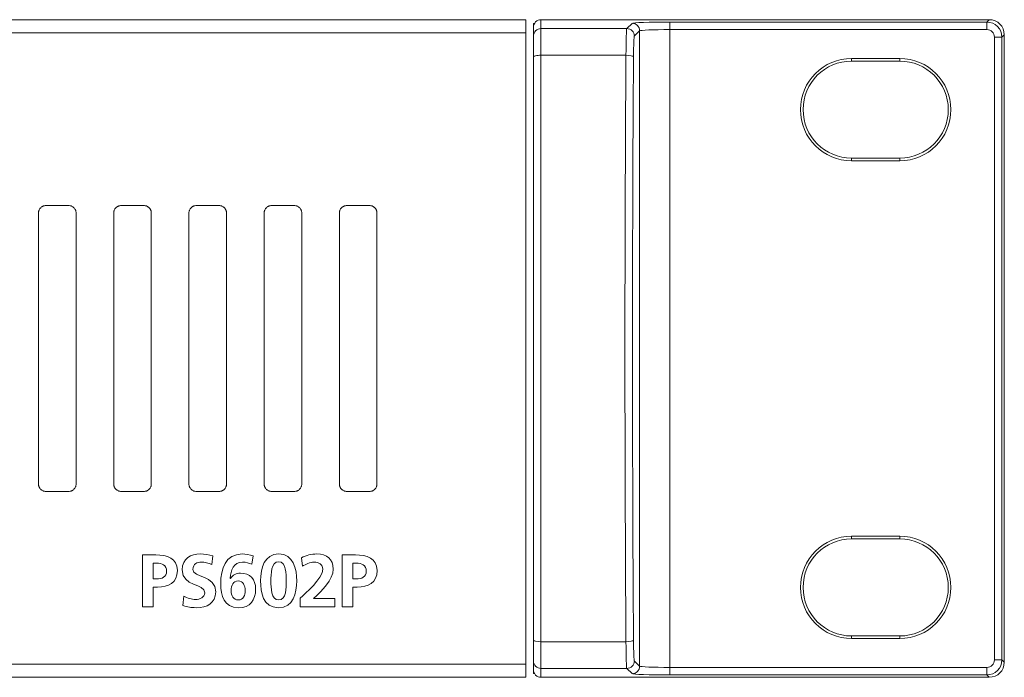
# Model space of a CAD drawing. Header units: millimetres. Extents: x 0 to 2122, y 0 to 1639.
# Tile 18 of 85: x 708 to 773, y 784 to 828. Entities that reach past the tile are written whole.
import ezdxf

# ---------------------------------------------------------------- set-up
doc = ezdxf.new("R2010")
doc.units = ezdxf.units.MM
doc.layers.add('1', color=7, linetype='Continuous', true_color=0xffffff)
doc.layers.add('3', color=7, linetype='Continuous', true_color=0xffffff)

msp = doc.modelspace()

# ---------------------------------------------------------------- linework, layer by layer
at = {"layer": '1', "color": 7, "linetype": 'Continuous', "lineweight": 13}
for p, q in [((741.205, 827.737), (322.205, 827.737)), ((741.205, 826.868), (741.205, 827.737)), ((741.705, 827.487), (741.772, 827.487)), ((741.705, 827.487), (741.705, 827.237)), ((742.205, 827.737), (742.205, 827.144)), ((742.205, 827.737), (746.637, 827.737)), ((747.739, 827.737), (772.006, 827.737)), ((747.912, 827.144), (748.263, 827.495)), ((750.762, 827.58), (771.848, 827.58)), ((750.762, 827.58), (750.762, 827.08)), ((771.848, 827.58), (772.006, 827.737)), ((771.848, 827.58), (771.848, 827.08)), ((741.205, 826.868), (322.205, 826.868)), ((741.205, 784.907), (741.205, 826.868)), ((741.705, 826.644), (741.705, 827.237)), ((741.705, 825.276), (741.705, 826.644)), ((742.205, 827.144), (747.912, 827.144)), ((742.205, 827.144), (742.205, 825.373)), ((748.763, 826.996), (748.411, 826.644)), ((748.763, 784.779), (748.763, 826.996)), ((750.762, 827.08), (750.762, 784.695)), ((771.848, 827.08), (750.762, 827.08)), ((773.005, 826.738), (772.847, 826.58)), ((773.005, 785.037), (773.005, 826.738)), ((772.348, 785.194), (772.348, 826.58)), ((772.847, 826.58), (772.348, 826.58)), ((772.847, 826.58), (772.847, 785.194)), ((747.855, 825.373), (742.205, 825.373)), ((742.205, 825.373), (742.205, 786.401)), ((741.705, 786.499), (741.705, 825.276)), ((762.855, 825.162), (762.855, 824.988)), ((766.055, 825.162), (762.855, 825.162)), ((766.055, 824.988), (762.855, 824.988)), ((766.055, 825.162), (766.055, 824.988)), ((762.855, 818.362), (762.855, 818.537)), ((762.855, 818.537), (766.055, 818.537)), ((762.855, 818.362), (766.055, 818.362)), ((766.055, 818.362), (766.055, 818.537)), ((708.805, 814.887), (708.805, 796.887)), ((709.305, 815.387), (710.805, 815.387)), ((711.305, 814.887), (711.305, 796.887)), ((713.805, 814.887), (713.805, 796.887)), ((714.305, 815.387), (715.805, 815.387)), ((716.305, 814.887), (716.305, 796.887)), ((718.805, 814.887), (718.805, 796.887)), ((719.305, 815.387), (720.805, 815.387)), ((721.305, 814.887), (721.305, 796.887)), ((723.805, 814.887), (723.805, 796.887)), ((724.305, 815.387), (725.805, 815.387)), ((726.305, 814.887), (726.305, 796.887)), ((728.805, 814.887), (728.805, 796.887)), ((729.305, 815.387), (730.805, 815.387)), ((731.305, 814.887), (731.305, 796.887)), ((709.305, 796.387), (710.805, 796.387)), ((714.305, 796.387), (715.805, 796.387)), ((719.305, 796.387), (720.805, 796.387)), ((724.305, 796.387), (725.805, 796.387)), ((729.305, 796.387), (730.805, 796.387)), ((762.855, 793.412), (762.855, 793.238)), ((762.855, 793.412), (766.055, 793.412)), ((766.055, 793.412), (766.055, 793.238)), ((762.855, 793.238), (766.055, 793.238)), ((762.855, 786.612), (762.855, 786.787)), ((766.055, 786.787), (762.855, 786.787)), ((766.055, 786.612), (766.055, 786.787)), ((741.705, 785.131), (741.705, 786.499)), ((742.205, 786.401), (747.855, 786.401)), ((742.205, 786.401), (742.205, 784.631)), ((766.055, 786.612), (762.855, 786.612)), ((741.205, 784.907), (322.205, 784.907)), ((741.205, 784.037), (741.205, 784.907)), ((741.705, 784.538), (741.705, 785.131)), ((748.411, 785.131), (748.763, 784.779)), ((772.348, 785.194), (772.847, 785.194)), ((772.847, 785.194), (773.005, 785.037)), ((741.705, 784.287), (741.705, 784.538)), ((741.772, 784.287), (741.705, 784.287)), ((747.912, 784.631), (742.205, 784.631)), ((742.205, 784.631), (742.205, 784.037)), ((748.263, 784.279), (747.912, 784.631)), ((750.762, 784.695), (771.848, 784.695)), ((750.762, 784.695), (750.762, 784.195)), ((771.848, 784.195), (750.762, 784.195)), ((771.848, 784.695), (771.848, 784.195)), ((772.006, 784.037), (771.848, 784.195)), ((741.205, 784.037), (322.205, 784.037)), ((742.205, 784.037), (746.637, 784.037)), ((747.739, 784.037), (772.006, 784.037))]:
    msp.add_line(p, q, dxfattribs=at)
for centre, radius, start, end in [((762.855, 821.762), 3.4, 90, 270), ((762.855, 821.762), 3.225, 90, 270), ((766.055, 821.762), 3.4, 270, 90), ((766.055, 821.762), 3.225, 270, 90)]:
    msp.add_arc(centre, radius, start, end, dxfattribs=at)
at = {"layer": '1', "color": 7, "linetype": 'Continuous', "lineweight": 13, "extrusion": (0, 0, -1)}
for centre, radius, start, end in [((-762.855, 790.012), 3.4, 270, 90), ((-766.055, 790.012), 3.4, 90, 270), ((-762.855, 790.012), 3.225, 270, 90), ((-766.055, 790.012), 3.225, 90, 270)]:
    msp.add_arc(centre, radius, start, end, dxfattribs=at)
at = {"layer": '1', "color": 7, "linetype": 'Continuous', "lineweight": 13}
for centre, major_axis, ratio, start_param, end_param in [((742.205, 827.237), (0, 0.5), 0.999391, 0, 1.570796), ((750.762, 827.492), (2.5, 0), 0.034921, 1.570796, 3.106686), ((748.263, 826.996), (-0.354, 0.354), 0.998783, 3.9276, 5.497178), ((771.847, 826.58), (0.707, 0.707), 0.999999, 5.498396, 7.067974), ((742.205, 826.644), (0.5, 0), 0.999391, 1.570796, 3.141593), ((747.914, 824.945), (0, 2.2), 0.026984, 0.034907, 1.37478), ((747.912, 826.644), (-0.354, 0.354), 0.998783, 3.9276, 5.497178), ((748.413, 824.945), (0, 1.7), 0.034921, 0.034907, 1.37478), ((750.762, 826.993), (2, 0), 0.043651, 1.570796, 3.106686), ((771.847, 826.58), (0.354, 0.354), 0.998783, 5.498396, 7.067974), ((742.205, 825.276), (0.5, 0), 0.194763, 1.570796, 3.141593), ((751.265, 805.887), (0, 100.05), 0.034746, 1.37478, 1.766812), ((747.855, 825.276), (0.5, -0.003), 0.194759, 0.035588, 1.572147), ((751.765, 805.887), (0, 99.55), 0.034921, 1.37478, 1.766812), ((742.205, 786.499), (0.5, 0), 0.194763, 3.141593, 4.712389), ((747.855, 786.499), (-0.5, -0.003), 0.194759, 1.569446, 3.106004), ((747.914, 786.83), (0, 2.2), 0.026984, 1.766812, 3.106686), ((748.413, 786.83), (0, 1.7), 0.034921, 1.766812, 3.106686), ((742.205, 785.131), (0.5, 0), 0.999391, 3.141593, 4.712389), ((747.912, 785.131), (0.354, 0.354), 0.998783, 3.9276, 5.497178), ((748.263, 784.779), (0.354, 0.354), 0.998783, 3.9276, 5.497178), ((750.762, 784.782), (2, 0), 0.043651, 3.176499, 4.712389), ((771.847, 785.195), (-0.707, 0.707), 0.999999, 2.356803, 3.926382), ((771.847, 785.195), (0.354, -0.354), 0.998783, 5.498396, 7.067974), ((742.205, 784.538), (0, 0.5), 0.999391, 1.570796, 3.141593), ((750.762, 784.282), (2.5, 0), 0.034921, 3.176499, 4.712389)]:
    msp.add_ellipse(centre, major_axis=major_axis, ratio=ratio, start_param=start_param, end_param=end_param, dxfattribs=at)
at = {"layer": '1', "color": 7, "linetype": 'Continuous', "lineweight": 13, "extrusion": (3.3771e-17, -3.08149e-33, -1)}
msp.add_ellipse((772.004, 826.737), major_axis=(0.708, 0.708), ratio=0.998783, start_param=5.498391, end_param=7.067974, dxfattribs=at)
at = {"layer": '1', "color": 7, "linetype": 'Continuous', "lineweight": 13, "extrusion": (3.3771e-17, 3.08149e-33, -1)}
msp.add_ellipse((772.004, 785.038), major_axis=(0.708, -0.708), ratio=0.998783, start_param=5.498396, end_param=7.067979, dxfattribs=at)
at = {"layer": '1', "color": 7, "linetype": 'Continuous', "lineweight": 13}
for points, knots in [([(747.739, 827.737), (747.736, 827.737), (747.733, 827.737), (747.727, 827.737), (747.724, 827.737), (747.715, 827.737), (747.71, 827.737), (747.693, 827.737), (747.682, 827.737), (747.66, 827.736), (747.649, 827.736), (747.628, 827.736), (747.617, 827.735), (747.584, 827.735), (747.562, 827.735), (747.518, 827.734), (747.496, 827.734), (747.428, 827.733), (747.381, 827.732), (747.322, 827.732), (747.31, 827.732), (747.286, 827.732), (747.273, 827.732), (747.237, 827.732), (747.213, 827.731), (747.14, 827.731), (747.093, 827.732), (747.021, 827.732), (746.998, 827.732), (746.951, 827.733), (746.927, 827.733), (746.881, 827.733), (746.859, 827.734), (746.814, 827.734), (746.792, 827.735), (746.759, 827.735), (746.748, 827.736), (746.727, 827.736), (746.716, 827.736), (746.694, 827.737), (746.683, 827.737), (746.666, 827.737), (746.661, 827.737), (746.652, 827.737), (746.649, 827.737), (746.643, 827.737), (746.64, 827.737), (746.637, 827.737)], [0, 0, 0, 0, 0.007812, 0.007812, 0.015625, 0.015625, 0.03125, 0.03125, 0.0625, 0.0625, 0.09375, 0.09375, 0.125, 0.125, 0.1875, 0.1875, 0.25, 0.25, 0.375, 0.375, 0.40625, 0.40625, 0.4375, 0.4375, 0.5, 0.5, 0.625, 0.625, 0.6875, 0.6875, 0.75, 0.75, 0.8125, 0.8125, 0.875, 0.875, 0.90625, 0.90625, 0.9375, 0.9375, 0.96875, 0.96875, 0.984375, 0.984375, 0.992188, 0.992188, 1, 1, 1, 1]), ([(708.805, 814.887), (708.805, 814.92), (708.808, 814.953), (708.818, 815), (708.822, 815.016), (708.831, 815.048), (708.837, 815.063), (708.855, 815.109), (708.871, 815.137), (708.898, 815.178), (708.908, 815.191), (708.928, 815.217), (708.939, 815.229), (708.974, 815.263), (708.999, 815.284), (709.04, 815.312), (709.054, 815.32), (709.083, 815.336), (709.113, 815.35), (709.143, 815.361), (709.175, 815.37), (709.191, 815.374), (709.239, 815.384), (709.272, 815.387), (709.305, 815.387)], [0, 0, 0, 0, 0.125, 0.125, 0.1875, 0.1875, 0.25, 0.25, 0.375, 0.375, 0.4375, 0.4375, 0.5, 0.5, 0.625, 0.625, 0.6875, 0.6875, 0.75, 0.8125, 0.8125, 0.875, 0.875, 1, 1, 1, 1]), ([(710.805, 815.387), (710.838, 815.387), (710.871, 815.384), (710.919, 815.374), (710.934, 815.371), (710.966, 815.361), (710.982, 815.355), (711.027, 815.337), (711.056, 815.321), (711.097, 815.294), (711.11, 815.284), (711.135, 815.263), (711.147, 815.252), (711.182, 815.218), (711.203, 815.192), (711.225, 815.158), (711.23, 815.151), (711.238, 815.137), (711.25, 815.116), (711.268, 815.079), (711.279, 815.048), (711.288, 815.017), (711.292, 815.001), (711.302, 814.953), (711.305, 814.92), (711.305, 814.887)], [0, 0, 0, 0, 0.125, 0.125, 0.1875, 0.1875, 0.25, 0.25, 0.375, 0.375, 0.4375, 0.4375, 0.5, 0.5, 0.625, 0.625, 0.65625, 0.65625, 0.6875, 0.75, 0.8125, 0.8125, 0.875, 0.875, 1, 1, 1, 1]), ([(713.805, 814.887), (713.805, 814.92), (713.808, 814.953), (713.818, 815), (713.822, 815.016), (713.831, 815.048), (713.837, 815.063), (713.855, 815.109), (713.871, 815.137), (713.898, 815.178), (713.908, 815.191), (713.928, 815.217), (713.939, 815.229), (713.974, 815.263), (713.999, 815.284), (714.04, 815.312), (714.054, 815.32), (714.083, 815.336), (714.113, 815.35), (714.143, 815.361), (714.175, 815.37), (714.191, 815.374), (714.239, 815.384), (714.272, 815.387), (714.305, 815.387)], [0, 0, 0, 0, 0.125, 0.125, 0.1875, 0.1875, 0.25, 0.25, 0.375, 0.375, 0.4375, 0.4375, 0.5, 0.5, 0.625, 0.625, 0.6875, 0.6875, 0.75, 0.8125, 0.8125, 0.875, 0.875, 1, 1, 1, 1]), ([(715.805, 815.387), (715.838, 815.387), (715.871, 815.384), (715.919, 815.374), (715.934, 815.371), (715.966, 815.361), (715.982, 815.355), (716.027, 815.337), (716.056, 815.321), (716.097, 815.294), (716.11, 815.284), (716.135, 815.263), (716.147, 815.252), (716.182, 815.218), (716.203, 815.192), (716.225, 815.158), (716.23, 815.151), (716.238, 815.137), (716.25, 815.116), (716.268, 815.079), (716.279, 815.048), (716.288, 815.017), (716.292, 815.001), (716.302, 814.953), (716.305, 814.92), (716.305, 814.887)], [0, 0, 0, 0, 0.125, 0.125, 0.1875, 0.1875, 0.25, 0.25, 0.375, 0.375, 0.4375, 0.4375, 0.5, 0.5, 0.625, 0.625, 0.65625, 0.65625, 0.6875, 0.75, 0.8125, 0.8125, 0.875, 0.875, 1, 1, 1, 1]), ([(718.805, 814.887), (718.805, 814.92), (718.808, 814.953), (718.818, 815), (718.822, 815.016), (718.831, 815.048), (718.837, 815.063), (718.855, 815.109), (718.871, 815.137), (718.898, 815.178), (718.908, 815.191), (718.928, 815.217), (718.939, 815.229), (718.974, 815.263), (718.999, 815.284), (719.04, 815.312), (719.054, 815.32), (719.083, 815.336), (719.113, 815.35), (719.143, 815.361), (719.175, 815.37), (719.191, 815.374), (719.239, 815.384), (719.272, 815.387), (719.305, 815.387)], [0, 0, 0, 0, 0.125, 0.125, 0.1875, 0.1875, 0.25, 0.25, 0.375, 0.375, 0.4375, 0.4375, 0.5, 0.5, 0.625, 0.625, 0.6875, 0.6875, 0.75, 0.8125, 0.8125, 0.875, 0.875, 1, 1, 1, 1]), ([(720.805, 815.387), (720.838, 815.387), (720.871, 815.384), (720.919, 815.374), (720.934, 815.371), (720.966, 815.361), (720.982, 815.355), (721.027, 815.337), (721.056, 815.321), (721.097, 815.294), (721.11, 815.284), (721.135, 815.263), (721.147, 815.252), (721.182, 815.218), (721.203, 815.192), (721.225, 815.158), (721.23, 815.151), (721.238, 815.137), (721.25, 815.116), (721.268, 815.079), (721.279, 815.048), (721.288, 815.017), (721.292, 815.001), (721.302, 814.953), (721.305, 814.92), (721.305, 814.887)], [0, 0, 0, 0, 0.125, 0.125, 0.1875, 0.1875, 0.25, 0.25, 0.375, 0.375, 0.4375, 0.4375, 0.5, 0.5, 0.625, 0.625, 0.65625, 0.65625, 0.6875, 0.75, 0.8125, 0.8125, 0.875, 0.875, 1, 1, 1, 1]), ([(723.805, 814.887), (723.805, 814.92), (723.808, 814.953), (723.818, 815), (723.822, 815.016), (723.831, 815.048), (723.837, 815.063), (723.855, 815.109), (723.871, 815.137), (723.898, 815.178), (723.908, 815.191), (723.928, 815.217), (723.939, 815.229), (723.974, 815.263), (723.999, 815.284), (724.04, 815.312), (724.054, 815.32), (724.083, 815.336), (724.113, 815.35), (724.143, 815.361), (724.175, 815.37), (724.191, 815.374), (724.239, 815.384), (724.272, 815.387), (724.305, 815.387)], [0, 0, 0, 0, 0.125, 0.125, 0.1875, 0.1875, 0.25, 0.25, 0.375, 0.375, 0.4375, 0.4375, 0.5, 0.5, 0.625, 0.625, 0.6875, 0.6875, 0.75, 0.8125, 0.8125, 0.875, 0.875, 1, 1, 1, 1]), ([(725.805, 815.387), (725.838, 815.387), (725.871, 815.384), (725.919, 815.374), (725.934, 815.371), (725.966, 815.361), (725.982, 815.355), (726.027, 815.337), (726.056, 815.321), (726.097, 815.294), (726.11, 815.284), (726.135, 815.263), (726.147, 815.252), (726.182, 815.218), (726.203, 815.192), (726.225, 815.158), (726.23, 815.151), (726.238, 815.137), (726.25, 815.116), (726.268, 815.079), (726.279, 815.048), (726.288, 815.017), (726.292, 815.001), (726.302, 814.953), (726.305, 814.92), (726.305, 814.887)], [0, 0, 0, 0, 0.125, 0.125, 0.1875, 0.1875, 0.25, 0.25, 0.375, 0.375, 0.4375, 0.4375, 0.5, 0.5, 0.625, 0.625, 0.65625, 0.65625, 0.6875, 0.75, 0.8125, 0.8125, 0.875, 0.875, 1, 1, 1, 1]), ([(728.805, 814.887), (728.805, 814.92), (728.808, 814.953), (728.818, 815), (728.822, 815.016), (728.831, 815.048), (728.837, 815.063), (728.855, 815.109), (728.871, 815.137), (728.898, 815.178), (728.908, 815.191), (728.928, 815.217), (728.939, 815.229), (728.974, 815.263), (728.999, 815.284), (729.04, 815.312), (729.054, 815.32), (729.083, 815.336), (729.113, 815.35), (729.143, 815.361), (729.175, 815.37), (729.191, 815.374), (729.239, 815.384), (729.272, 815.387), (729.305, 815.387)], [0, 0, 0, 0, 0.125, 0.125, 0.1875, 0.1875, 0.25, 0.25, 0.375, 0.375, 0.4375, 0.4375, 0.5, 0.5, 0.625, 0.625, 0.6875, 0.6875, 0.75, 0.8125, 0.8125, 0.875, 0.875, 1, 1, 1, 1]), ([(730.805, 815.387), (730.838, 815.387), (730.871, 815.384), (730.919, 815.374), (730.934, 815.371), (730.966, 815.361), (730.982, 815.355), (731.027, 815.337), (731.056, 815.321), (731.097, 815.294), (731.11, 815.284), (731.135, 815.263), (731.147, 815.252), (731.182, 815.218), (731.203, 815.192), (731.225, 815.158), (731.23, 815.151), (731.238, 815.137), (731.25, 815.116), (731.268, 815.079), (731.279, 815.048), (731.288, 815.017), (731.292, 815.001), (731.302, 814.953), (731.305, 814.92), (731.305, 814.887)], [0, 0, 0, 0, 0.125, 0.125, 0.1875, 0.1875, 0.25, 0.25, 0.375, 0.375, 0.4375, 0.4375, 0.5, 0.5, 0.625, 0.625, 0.65625, 0.65625, 0.6875, 0.75, 0.8125, 0.8125, 0.875, 0.875, 1, 1, 1, 1]), ([(709.305, 796.387), (709.272, 796.387), (709.239, 796.391), (709.191, 796.4), (709.176, 796.404), (709.144, 796.414), (709.128, 796.419), (709.083, 796.438), (709.054, 796.453), (709.014, 796.481), (709, 796.491), (708.975, 796.511), (708.963, 796.522), (708.928, 796.557), (708.908, 796.582), (708.885, 796.616), (708.88, 796.623), (708.872, 796.637), (708.86, 796.659), (708.842, 796.696), (708.831, 796.726), (708.822, 796.757), (708.818, 796.773), (708.808, 796.822), (708.805, 796.854), (708.805, 796.887)], [0, 0, 0, 0, 0.125, 0.125, 0.1875, 0.1875, 0.25, 0.25, 0.375, 0.375, 0.4375, 0.4375, 0.5, 0.5, 0.625, 0.625, 0.65625, 0.65625, 0.6875, 0.75, 0.8125, 0.8125, 0.875, 0.875, 1, 1, 1, 1]), ([(711.305, 796.887), (711.305, 796.854), (711.302, 796.822), (711.292, 796.774), (711.288, 796.758), (711.279, 796.727), (711.273, 796.711), (711.255, 796.666), (711.239, 796.637), (711.212, 796.597), (711.202, 796.583), (711.182, 796.558), (711.171, 796.546), (711.136, 796.511), (711.111, 796.49), (711.07, 796.463), (711.056, 796.454), (711.027, 796.439), (710.997, 796.425), (710.967, 796.414), (710.935, 796.404), (710.919, 796.4), (710.871, 796.391), (710.838, 796.387), (710.805, 796.387)], [0, 0, 0, 0, 0.125, 0.125, 0.1875, 0.1875, 0.25, 0.25, 0.375, 0.375, 0.4375, 0.4375, 0.5, 0.5, 0.625, 0.625, 0.6875, 0.6875, 0.75, 0.8125, 0.8125, 0.875, 0.875, 1, 1, 1, 1]), ([(714.305, 796.387), (714.272, 796.387), (714.239, 796.391), (714.191, 796.4), (714.176, 796.404), (714.144, 796.414), (714.128, 796.419), (714.083, 796.438), (714.054, 796.453), (714.014, 796.481), (714, 796.491), (713.975, 796.511), (713.963, 796.522), (713.928, 796.557), (713.908, 796.582), (713.885, 796.616), (713.88, 796.623), (713.872, 796.637), (713.86, 796.659), (713.842, 796.696), (713.831, 796.726), (713.822, 796.757), (713.818, 796.773), (713.808, 796.822), (713.805, 796.854), (713.805, 796.887)], [0, 0, 0, 0, 0.125, 0.125, 0.1875, 0.1875, 0.25, 0.25, 0.375, 0.375, 0.4375, 0.4375, 0.5, 0.5, 0.625, 0.625, 0.65625, 0.65625, 0.6875, 0.75, 0.8125, 0.8125, 0.875, 0.875, 1, 1, 1, 1]), ([(716.305, 796.887), (716.305, 796.854), (716.302, 796.822), (716.292, 796.774), (716.288, 796.758), (716.279, 796.727), (716.273, 796.711), (716.255, 796.666), (716.239, 796.637), (716.212, 796.597), (716.202, 796.583), (716.182, 796.558), (716.171, 796.546), (716.136, 796.511), (716.111, 796.49), (716.07, 796.463), (716.056, 796.454), (716.027, 796.439), (715.997, 796.425), (715.967, 796.414), (715.935, 796.404), (715.919, 796.4), (715.871, 796.391), (715.838, 796.387), (715.805, 796.387)], [0, 0, 0, 0, 0.125, 0.125, 0.1875, 0.1875, 0.25, 0.25, 0.375, 0.375, 0.4375, 0.4375, 0.5, 0.5, 0.625, 0.625, 0.6875, 0.6875, 0.75, 0.8125, 0.8125, 0.875, 0.875, 1, 1, 1, 1]), ([(719.305, 796.387), (719.272, 796.387), (719.239, 796.391), (719.191, 796.4), (719.176, 796.404), (719.144, 796.414), (719.128, 796.419), (719.083, 796.438), (719.054, 796.453), (719.014, 796.481), (719, 796.491), (718.975, 796.511), (718.963, 796.522), (718.928, 796.557), (718.908, 796.582), (718.885, 796.616), (718.88, 796.623), (718.872, 796.637), (718.86, 796.659), (718.842, 796.696), (718.831, 796.726), (718.822, 796.757), (718.818, 796.773), (718.808, 796.822), (718.805, 796.854), (718.805, 796.887)], [0, 0, 0, 0, 0.125, 0.125, 0.1875, 0.1875, 0.25, 0.25, 0.375, 0.375, 0.4375, 0.4375, 0.5, 0.5, 0.625, 0.625, 0.65625, 0.65625, 0.6875, 0.75, 0.8125, 0.8125, 0.875, 0.875, 1, 1, 1, 1]), ([(721.305, 796.887), (721.305, 796.854), (721.302, 796.822), (721.292, 796.774), (721.288, 796.758), (721.279, 796.727), (721.273, 796.711), (721.255, 796.666), (721.239, 796.637), (721.212, 796.597), (721.202, 796.583), (721.182, 796.558), (721.171, 796.546), (721.136, 796.511), (721.111, 796.49), (721.07, 796.463), (721.056, 796.454), (721.027, 796.439), (720.997, 796.425), (720.967, 796.414), (720.935, 796.404), (720.919, 796.4), (720.871, 796.391), (720.838, 796.387), (720.805, 796.387)], [0, 0, 0, 0, 0.125, 0.125, 0.1875, 0.1875, 0.25, 0.25, 0.375, 0.375, 0.4375, 0.4375, 0.5, 0.5, 0.625, 0.625, 0.6875, 0.6875, 0.75, 0.8125, 0.8125, 0.875, 0.875, 1, 1, 1, 1]), ([(724.305, 796.387), (724.272, 796.387), (724.239, 796.391), (724.191, 796.4), (724.176, 796.404), (724.144, 796.414), (724.128, 796.419), (724.083, 796.438), (724.054, 796.453), (724.014, 796.481), (724, 796.491), (723.975, 796.511), (723.963, 796.522), (723.928, 796.557), (723.908, 796.582), (723.885, 796.616), (723.88, 796.623), (723.872, 796.637), (723.86, 796.659), (723.842, 796.696), (723.831, 796.726), (723.822, 796.757), (723.818, 796.773), (723.808, 796.822), (723.805, 796.854), (723.805, 796.887)], [0, 0, 0, 0, 0.125, 0.125, 0.1875, 0.1875, 0.25, 0.25, 0.375, 0.375, 0.4375, 0.4375, 0.5, 0.5, 0.625, 0.625, 0.65625, 0.65625, 0.6875, 0.75, 0.8125, 0.8125, 0.875, 0.875, 1, 1, 1, 1]), ([(726.305, 796.887), (726.305, 796.854), (726.302, 796.822), (726.292, 796.774), (726.288, 796.758), (726.279, 796.727), (726.273, 796.711), (726.255, 796.666), (726.239, 796.637), (726.212, 796.597), (726.202, 796.583), (726.182, 796.558), (726.171, 796.546), (726.136, 796.511), (726.111, 796.49), (726.07, 796.463), (726.056, 796.454), (726.027, 796.439), (725.997, 796.425), (725.967, 796.414), (725.935, 796.404), (725.919, 796.4), (725.871, 796.391), (725.838, 796.387), (725.805, 796.387)], [0, 0, 0, 0, 0.125, 0.125, 0.1875, 0.1875, 0.25, 0.25, 0.375, 0.375, 0.4375, 0.4375, 0.5, 0.5, 0.625, 0.625, 0.6875, 0.6875, 0.75, 0.8125, 0.8125, 0.875, 0.875, 1, 1, 1, 1]), ([(729.305, 796.387), (729.272, 796.387), (729.239, 796.391), (729.191, 796.4), (729.176, 796.404), (729.144, 796.414), (729.128, 796.419), (729.083, 796.438), (729.054, 796.453), (729.014, 796.481), (729, 796.491), (728.975, 796.511), (728.963, 796.522), (728.928, 796.557), (728.908, 796.582), (728.885, 796.616), (728.88, 796.623), (728.872, 796.637), (728.86, 796.659), (728.842, 796.696), (728.831, 796.726), (728.822, 796.757), (728.818, 796.773), (728.808, 796.822), (728.805, 796.854), (728.805, 796.887)], [0, 0, 0, 0, 0.125, 0.125, 0.1875, 0.1875, 0.25, 0.25, 0.375, 0.375, 0.4375, 0.4375, 0.5, 0.5, 0.625, 0.625, 0.65625, 0.65625, 0.6875, 0.75, 0.8125, 0.8125, 0.875, 0.875, 1, 1, 1, 1]), ([(731.305, 796.887), (731.305, 796.854), (731.302, 796.822), (731.292, 796.774), (731.288, 796.758), (731.279, 796.727), (731.273, 796.711), (731.255, 796.666), (731.239, 796.637), (731.212, 796.597), (731.202, 796.583), (731.182, 796.558), (731.171, 796.546), (731.136, 796.511), (731.111, 796.49), (731.07, 796.463), (731.056, 796.454), (731.027, 796.439), (730.997, 796.425), (730.967, 796.414), (730.935, 796.404), (730.919, 796.4), (730.871, 796.391), (730.838, 796.387), (730.805, 796.387)], [0, 0, 0, 0, 0.125, 0.125, 0.1875, 0.1875, 0.25, 0.25, 0.375, 0.375, 0.4375, 0.4375, 0.5, 0.5, 0.625, 0.625, 0.6875, 0.6875, 0.75, 0.8125, 0.8125, 0.875, 0.875, 1, 1, 1, 1]), ([(746.637, 784.037), (746.64, 784.037), (746.643, 784.037), (746.649, 784.037), (746.652, 784.037), (746.66, 784.037), (746.666, 784.038), (746.683, 784.038), (746.694, 784.038), (746.716, 784.038), (746.726, 784.039), (746.748, 784.039), (746.759, 784.039), (746.791, 784.04), (746.813, 784.04), (746.858, 784.041), (746.88, 784.041), (746.948, 784.042), (746.995, 784.042), (747.054, 784.043), (747.066, 784.043), (747.09, 784.043), (747.102, 784.043), (747.139, 784.043), (747.163, 784.043), (747.235, 784.043), (747.283, 784.043), (747.354, 784.043), (747.378, 784.042), (747.425, 784.042), (747.448, 784.042), (747.494, 784.041), (747.517, 784.041), (747.562, 784.04), (747.584, 784.04), (747.617, 784.039), (747.627, 784.039), (747.649, 784.039), (747.66, 784.038), (747.682, 784.038), (747.693, 784.038), (747.709, 784.038), (747.715, 784.037), (747.724, 784.037), (747.727, 784.037), (747.733, 784.037), (747.736, 784.037), (747.739, 784.037)], [0, 0, 0, 0, 0.007812, 0.007812, 0.015625, 0.015625, 0.03125, 0.03125, 0.0625, 0.0625, 0.09375, 0.09375, 0.125, 0.125, 0.1875, 0.1875, 0.25, 0.25, 0.375, 0.375, 0.40625, 0.40625, 0.4375, 0.4375, 0.5, 0.5, 0.625, 0.625, 0.6875, 0.6875, 0.75, 0.75, 0.8125, 0.8125, 0.875, 0.875, 0.90625, 0.90625, 0.9375, 0.9375, 0.96875, 0.96875, 0.984375, 0.984375, 0.992188, 0.992188, 1, 1, 1, 1])]:
    msp.add_open_spline(points, degree=3, knots=knots, dxfattribs=at)
at = {"layer": '3', "color": 7, "linetype": 'Continuous', "lineweight": 13}
for points, knots in [([(715.726, 792.173), (715.726, 792.173), (716.6, 792.173), (716.6, 792.173), (717.352, 792.173), (718.038, 791.956), (718.038, 791.13), (718.038, 790.325), (717.45, 790.033), (716.709, 790.033), (716.709, 790.033), (716.418, 790.033), (716.418, 790.033)], [0, 0, 0, 0, 0.1428571, 0.1428571, 0.1428571, 0.2857143, 0.2857143, 0.2857143, 0.4285714, 0.4285714, 0.4285714, 0.5714286, 0.5714286, 0.5714286, 0.5714286]), ([(718.47, 789.42), (718.708, 789.292), (718.979, 789.208), (719.251, 789.208), (719.513, 789.208), (719.864, 789.341), (719.864, 789.653), (719.864, 790.31), (718.352, 790.038), (718.352, 791.18), (718.352, 791.951), (718.95, 792.232), (719.557, 792.232), (719.854, 792.232), (720.131, 792.193), (720.383, 792.109)], [0.5, 0.5, 0.5, 0.5, 0.5833333, 0.5833333, 0.5833333, 0.6666667, 0.6666667, 0.6666667, 0.75, 0.75, 0.75, 0.8333333, 0.8333333, 0.8333333, 0.9166667, 0.9166667, 0.9166667, 0.9166667]), ([(721.563, 790.611), (721.726, 790.849), (721.939, 790.957), (722.23, 790.957), (722.883, 790.957), (723.238, 790.542), (723.238, 789.905), (723.238, 789.158), (722.873, 788.664), (722.092, 788.664), (721.134, 788.664), (720.921, 789.46), (720.921, 790.27), (720.921, 791.204), (721.222, 792.232), (722.339, 792.232), (722.591, 792.232), (722.829, 792.193), (723.066, 792.109)], [0.3, 0.3, 0.3, 0.3, 0.4, 0.4, 0.4, 0.5, 0.5, 0.5, 0.6, 0.6, 0.6, 0.7, 0.7, 0.7, 0.8, 0.8, 0.8, 0.9, 0.9, 0.9, 0.9]), ([(723.567, 790.438), (723.567, 791.303), (723.829, 792.232), (724.763, 792.232), (725.771, 792.232), (725.969, 791.239), (725.969, 789.638), (725.761, 788.664), (724.763, 788.664), (723.7, 788.664), (723.567, 789.717), (723.567, 790.438)], [0, 0, 0, 0, 0.25, 0.25, 0.25, 0.5, 0.5, 0.75, 0.75, 0.75, 1, 1, 1, 1]), ([(726.288, 791.985), (726.6, 792.143), (726.96, 792.232), (727.311, 792.232), (727.968, 792.232), (728.393, 791.901), (728.393, 791.224), (728.393, 790.493), (727.657, 789.821), (727.094, 789.267)], [0.4545455, 0.4545455, 0.4545455, 0.4545455, 0.5454545, 0.5454545, 0.5454545, 0.6363636, 0.6363636, 0.6363636, 0.7272727, 0.7272727, 0.7272727, 0.7272727]), ([(729, 792.173), (729, 792.173), (729.874, 792.173), (729.874, 792.173), (730.625, 792.173), (731.312, 791.956), (731.312, 791.13), (731.312, 790.325), (730.724, 790.033), (729.983, 790.033), (729.983, 790.033), (729.691, 790.033), (729.691, 790.033)], [0, 0, 0, 0, 0.1428571, 0.1428571, 0.1428571, 0.2857143, 0.2857143, 0.2857143, 0.4285714, 0.4285714, 0.4285714, 0.5714286, 0.5714286, 0.5714286, 0.5714286]), ([(716.418, 790.577), (716.418, 790.577), (716.66, 790.577), (716.66, 790.577), (717.006, 790.577), (717.317, 790.691), (717.317, 791.491), (717.015, 791.629), (716.66, 791.629), (716.66, 791.629), (716.418, 791.629), (716.418, 791.629)], [0, 0, 0, 0, 0.2, 0.2, 0.2, 0.4, 0.4, 0.6, 0.6, 0.6, 0.8, 0.8, 0.8, 0.8]), ([(720.318, 791.54), (720.101, 791.634), (719.859, 791.689), (719.617, 791.689), (719.379, 791.689), (719.073, 791.585), (719.073, 791.209), (719.073, 790.611), (720.585, 790.863), (720.585, 789.707), (720.585, 788.951), (719.987, 788.664), (719.29, 788.664), (718.915, 788.664), (718.747, 788.714), (718.406, 788.798)], [0, 0, 0, 0, 0.0833333, 0.0833333, 0.0833333, 0.1666667, 0.1666667, 0.1666667, 0.25, 0.25, 0.25, 0.3333333, 0.3333333, 0.3333333, 0.4166667, 0.4166667, 0.4166667, 0.4166667]), ([(722.977, 791.55), (722.794, 791.629), (722.606, 791.689), (722.374, 791.689), (721.776, 791.689), (721.573, 791.135), (721.553, 790.621)], [0, 0, 0, 0, 0.1, 0.1, 0.1, 0.2, 0.2, 0.2, 0.2]), ([(725.277, 790.438), (725.277, 790.883), (725.277, 791.718), (724.763, 791.718), (724.259, 791.718), (724.259, 790.883), (724.259, 790.438), (724.259, 790.004), (724.254, 789.178), (724.763, 789.178), (725.282, 789.178), (725.277, 790.004), (725.277, 790.438)], [0, 0, 0, 0, 0.25, 0.25, 0.25, 0.5, 0.5, 0.5, 0.75, 0.75, 0.75, 1, 1, 1, 1]), ([(726.209, 789.302), (726.53, 789.613), (727.702, 790.592), (727.702, 791.224), (727.702, 791.54), (727.42, 791.689), (727.138, 791.689), (726.847, 791.689), (726.57, 791.56), (726.343, 791.412)], [0.0909091, 0.0909091, 0.0909091, 0.0909091, 0.1818182, 0.1818182, 0.1818182, 0.2727273, 0.2727273, 0.2727273, 0.3636364, 0.3636364, 0.3636364, 0.3636364]), ([(729.691, 790.577), (729.691, 790.577), (729.934, 790.577), (729.934, 790.577), (730.28, 790.577), (730.591, 790.691), (730.591, 791.491), (730.289, 791.629), (729.934, 791.629), (729.934, 791.629), (729.691, 791.629), (729.691, 791.629)], [0, 0, 0, 0, 0.2, 0.2, 0.2, 0.4, 0.4, 0.6, 0.6, 0.6, 0.8, 0.8, 0.8, 0.8]), ([(721.613, 789.791), (721.613, 789.465), (721.751, 789.178), (722.092, 789.178), (722.413, 789.178), (722.547, 789.49), (722.547, 789.796), (722.547, 790.132), (722.409, 790.443), (722.078, 790.443), (721.741, 790.443), (721.613, 790.137), (721.613, 789.791)], [0, 0, 0, 0, 0.25, 0.25, 0.25, 0.5, 0.5, 0.5, 0.75, 0.75, 0.75, 1, 1, 1, 1])]:
    msp.add_open_spline(points, degree=3, knots=knots, dxfattribs=at)
for points in [[(715.726, 788.724), (715.726, 788.724), (715.726, 792.173), (715.726, 792.173)], [(720.383, 792.109), (720.383, 792.109), (720.318, 791.54), (720.318, 791.54)], [(723.066, 792.109), (723.066, 792.109), (722.977, 791.55), (722.977, 791.55)], [(726.343, 791.412), (726.343, 791.412), (726.288, 791.985), (726.288, 791.985)], [(729, 788.724), (729, 788.724), (729, 792.173), (729, 792.173)], [(716.418, 791.629), (716.418, 791.629), (716.418, 790.577), (716.418, 790.577)], [(729.691, 791.629), (729.691, 791.629), (729.691, 790.577), (729.691, 790.577)], [(716.418, 790.033), (716.418, 790.033), (716.418, 788.724), (716.418, 788.724)], [(721.553, 790.621), (721.553, 790.621), (721.563, 790.611), (721.563, 790.611)], [(729.691, 790.033), (729.691, 790.033), (729.691, 788.724), (729.691, 788.724)], [(718.406, 788.798), (718.406, 788.798), (718.47, 789.42), (718.47, 789.42)], [(716.418, 788.724), (716.418, 788.724), (715.726, 788.724), (715.726, 788.724)], [(726.209, 788.724), (726.209, 788.724), (726.209, 789.302), (726.209, 789.302)], [(728.502, 788.724), (728.502, 788.724), (726.209, 788.724), (726.209, 788.724)], [(727.094, 789.267), (727.094, 789.267), (728.502, 789.267), (728.502, 789.267)], [(728.502, 789.267), (728.502, 789.267), (728.502, 788.724), (728.502, 788.724)], [(729.691, 788.724), (729.691, 788.724), (729, 788.724), (729, 788.724)]]:
    msp.add_open_spline(points, degree=3, dxfattribs=at)

doc.saveas('drawing.dxf')
